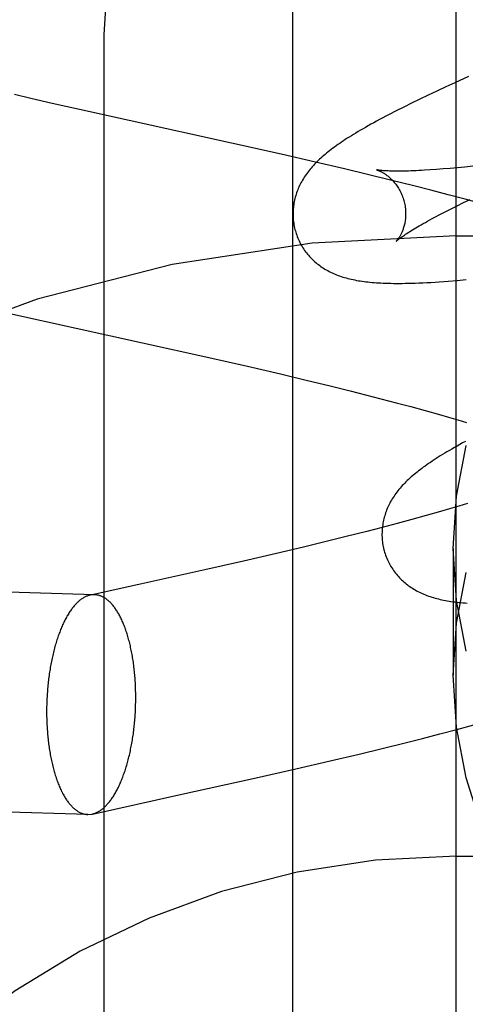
# Model space of a CAD drawing. Header units: inches. Extents: x 0 to 283, y 0 to 183.
# Tile 35 of 79: x 89.9015 to 89.9806, y 100.894 to 101.0686. Entities that reach past the tile are written whole.
import ezdxf

# ---------------------------------------------------------------- set-up
doc = ezdxf.new("R2010")
doc.units = ezdxf.units.IN
doc.header["$LTSCALE"] = 15.583333
doc.header["$MEASUREMENT"] = 0
doc.linetypes.add('HIDDEN', pattern=[0.2, 0.1, -0.1])
doc.layers.add('DEFAULT_2', color=8, linetype='HIDDEN')
doc.layers.add('MAIN_DOOR_ASSEMBLY', color=7, linetype='CONTINUOUS')

msp = doc.modelspace()

# ---------------------------------------------------------------- linework, layer by layer
at = {"layer": 'DEFAULT_2', "color": 8, "linetype": 'HIDDEN'}
for p, q in [((89.97897, 97.6711), (89.97897, 103.17161)), ((89.91647, 100.32295), (89.91647, 101.066)), ((89.98118, 101.05854), (89.97873, 101.05743)), ((89.97714, 101.0567), (89.97557, 101.05598)), ((89.97873, 101.05743), (89.97714, 101.0567)), ((89.90346, 101.05467), (89.90057, 101.05536)), ((89.90728, 101.05379), (89.90346, 101.05467)), ((89.97253, 101.05454), (89.97108, 101.05383)), ((89.97404, 101.05525), (89.97253, 101.05454)), ((89.97557, 101.05598), (89.97404, 101.05525)), ((89.91214, 101.05269), (89.90728, 101.05379)), ((89.94791, 101.04477), (89.91214, 101.05269)), ((89.96968, 101.05314), (89.96836, 101.05247)), ((89.97108, 101.05383), (89.96968, 101.05314)), ((89.96836, 101.05247), (89.96712, 101.05183)), ((89.95402, 101.04337), (89.94791, 101.04477)), ((89.95914, 101.04217), (89.95402, 101.04337)), ((89.96325, 101.04119), (89.95914, 101.04217)), ((89.97669, 101.04215), (89.97551, 101.04206)), ((89.97792, 101.04225), (89.97669, 101.04215)), ((89.97921, 101.04236), (89.97792, 101.04225)), ((89.98055, 101.04249), (89.97921, 101.04236)), ((89.98195, 101.04263), (89.98055, 101.04249)), ((89.96736, 101.04019), (89.96325, 101.04119)), ((89.97551, 101.04206), (89.9744, 101.04198)), ((89.97145, 101.03916), (89.96736, 101.04019)), ((89.97452, 101.03838), (89.97145, 101.03916)), ((89.97757, 101.03758), (89.97452, 101.03838)), ((89.9806, 101.03677), (89.97757, 101.03758)), ((89.97706, 101.03456), (89.97809, 101.03509)), ((89.97809, 101.03509), (89.97917, 101.03563)), ((89.97917, 101.03563), (89.98031, 101.03618)), ((89.98031, 101.03618), (89.9815, 101.03676)), ((89.98361, 101.03595), (89.9806, 101.03677)), ((89.97518, 101.03358), (89.97609, 101.03406)), ((89.97609, 101.03406), (89.97706, 101.03456)), ((89.97897, 101.03028), (90.47897, 101.03028)), ((89.97914, 101.02238), (89.98074, 101.02252)), ((89.89974, 101.01653), (89.93509, 101.00871)), ((89.93509, 101.00871), (89.94195, 101.00715)), ((89.94195, 101.00715), (89.9478, 101.0058)), ((89.9478, 101.0058), (89.95261, 101.00465)), ((89.95261, 101.00465), (89.95641, 101.00373)), ((89.95641, 101.00373), (89.96015, 101.00281)), ((89.96015, 101.00281), (89.96291, 101.00211)), ((89.96291, 101.00211), (89.96563, 101.0014)), ((89.96563, 101.0014), (89.96831, 101.0007)), ((89.96831, 101.0007), (89.97093, 101)), ((89.97093, 101), (89.9735, 100.99929)), ((89.9735, 100.99929), (89.97601, 100.99858)), ((89.97601, 100.99858), (89.97765, 100.99811)), ((89.97765, 100.99811), (89.97927, 100.99764)), ((89.97927, 100.99764), (89.98085, 100.99717)), ((89.98101, 100.98279), (89.97944, 100.98232)), ((89.9762, 100.98138), (89.97369, 100.98068)), ((89.97783, 100.98185), (89.9762, 100.98138)), ((89.97944, 100.98232), (89.97783, 100.98185)), ((89.96851, 100.97927), (89.96585, 100.97857)), ((89.97113, 100.97997), (89.96851, 100.97927)), ((89.97369, 100.98068), (89.97113, 100.97997)), ((89.96313, 100.97787), (89.95945, 100.97694)), ((89.96585, 100.97857), (89.96313, 100.97787)), ((89.9557, 100.97601), (89.9519, 100.97509)), ((89.95945, 100.97694), (89.9557, 100.97601)), ((89.94709, 100.97395), (89.94125, 100.9726)), ((89.9519, 100.97509), (89.94709, 100.97395)), ((89.97847, 100.97486), (89.97847, 100.95236)), ((89.9148, 100.96663), (89.70733, 100.97308)), ((89.94125, 100.9726), (89.93439, 100.97105)), ((89.93439, 100.97105), (89.92264, 100.96845)), ((89.92264, 100.96845), (89.91493, 100.96676)), ((89.91493, 100.96676), (89.914, 100.96656)), ((89.9148, 100.96663), (89.914, 100.96656)), ((89.97607, 100.94194), (89.97911, 100.94274)), ((89.97911, 100.94274), (89.98212, 100.94356)), ((89.96996, 100.94038), (89.97302, 100.94115)), ((89.97302, 100.94115), (89.97607, 100.94194)), ((89.96177, 100.93837), (89.96587, 100.93936)), ((89.96587, 100.93936), (89.96996, 100.94038)), ((89.95665, 100.93716), (89.96177, 100.93837)), ((89.94347, 100.93414), (89.95053, 100.93574)), ((89.95053, 100.93574), (89.95665, 100.93716)), ((89.91359, 100.92765), (89.70612, 100.9341)), ((89.92977, 100.93111), (89.94347, 100.93414)), ((89.91441, 100.92773), (89.92977, 100.93111)), ((89.91359, 100.92765), (89.91441, 100.92773)), ((89.97897, 100.92028), (90.47897, 100.92028))]:
    msp.add_line(p, q, dxfattribs=at)
for points in [[(89.91647, 101.066), (89.9171, 101.07561), (89.919, 101.08507), (89.92214, 101.0942), (89.92646, 101.10287), (89.93189, 101.11091), (89.93834, 101.11819), (89.94571, 101.12459), (89.95388, 101.12998), (89.96269, 101.13428), (89.972, 101.1374), (89.98165, 101.1393), (89.99147, 101.13994)], [(89.96712, 101.05183), (89.96653, 101.05153), (89.96595, 101.05122), (89.9654, 101.05093), (89.96486, 101.05064), (89.96435, 101.05035), (89.96385, 101.05008), (89.96336, 101.04981), (89.9629, 101.04954), (89.96245, 101.04928), (89.96201, 101.04903), (89.96159, 101.04878), (89.96118, 101.04853), (89.96078, 101.04829), (89.9604, 101.04805), (89.96002, 101.04782), (89.95966, 101.04759), (89.95931, 101.04736), (89.95897, 101.04714), (89.95863, 101.04691), (89.95831, 101.04669), (89.95799, 101.04647), (89.95768, 101.04625), (89.95738, 101.04604), (89.95709, 101.04582), (89.95681, 101.04561), (89.95653, 101.04539), (89.95626, 101.04518), (89.95599, 101.04497), (89.95573, 101.04475), (89.95548, 101.04454)], [(89.95548, 101.04454), (89.95523, 101.04432), (89.95499, 101.0441), (89.95475, 101.04389), (89.95452, 101.04367), (89.95429, 101.04345), (89.95407, 101.04323), (89.95386, 101.043), (89.95365, 101.04278), (89.95344, 101.04255), (89.95325, 101.04232), (89.95305, 101.0421), (89.95287, 101.04186), (89.95269, 101.04163), (89.95251, 101.0414), (89.95234, 101.04116), (89.95218, 101.04092), (89.95202, 101.04068), (89.95187, 101.04044), (89.95172, 101.04019), (89.95158, 101.03994), (89.95144, 101.0397), (89.95131, 101.03945), (89.95119, 101.0392), (89.95107, 101.03894), (89.95096, 101.03869), (89.95086, 101.03844), (89.95076, 101.03819), (89.95067, 101.03794), (89.95059, 101.03768), (89.95051, 101.03742), (89.95043, 101.03716), (89.95037, 101.0369), (89.9503, 101.03663), (89.95025, 101.03637), (89.9502, 101.0361), (89.95016, 101.03583), (89.95012, 101.03556), (89.95009, 101.03528), (89.95006, 101.03501), (89.95005, 101.03473), (89.95003, 101.03446), (89.95003, 101.03418), (89.95003, 101.0339), (89.95004, 101.03362), (89.95006, 101.03334), (89.95008, 101.03307), (89.95012, 101.03279), (89.95015, 101.03251), (89.9502, 101.03223), (89.95025, 101.03196), (89.95031, 101.03168), (89.95037, 101.03141), (89.95044, 101.03118)], [(89.96487, 101.042), (89.96485, 101.042), (89.96484, 101.04201), (89.96485, 101.042), (89.96486, 101.042), (89.96488, 101.04199), (89.96491, 101.04199), (89.96495, 101.04197), (89.96499, 101.04196), (89.96504, 101.04194), (89.9651, 101.04192), (89.96516, 101.0419), (89.96523, 101.04187), (89.9653, 101.04184), (89.96538, 101.04181), (89.96546, 101.04177), (89.96554, 101.04173), (89.96563, 101.04169), (89.96573, 101.04164), (89.96582, 101.04159), (89.96593, 101.04153), (89.96603, 101.04147), (89.96614, 101.0414), (89.96625, 101.04133), (89.96636, 101.04126), (89.96648, 101.04118), (89.96659, 101.0411), (89.96671, 101.04101), (89.96684, 101.04091), (89.96696, 101.04081), (89.96709, 101.0407), (89.96721, 101.04059), (89.96734, 101.04047), (89.96747, 101.04035), (89.9676, 101.04022), (89.96774, 101.04008), (89.96787, 101.03993), (89.968, 101.03978), (89.96813, 101.03962), (89.96826, 101.03945), (89.96839, 101.03928), (89.96851, 101.0391), (89.96864, 101.03891), (89.96876, 101.03872), (89.96888, 101.03852), (89.96899, 101.03832), (89.9691, 101.03811), (89.96921, 101.03789), (89.96931, 101.03767), (89.9694, 101.03744), (89.96949, 101.03721), (89.96957, 101.03698), (89.96965, 101.03674), (89.96971, 101.03654)], [(89.9744, 101.04198), (89.97334, 101.04192), (89.97283, 101.04189), (89.97234, 101.04186), (89.97187, 101.04184), (89.97141, 101.04182), (89.97096, 101.04181), (89.97053, 101.04179), (89.97012, 101.04178), (89.96973, 101.04178), (89.96935, 101.04177), (89.96898, 101.04177), (89.96863, 101.04177), (89.9683, 101.04177), (89.96799, 101.04177), (89.96769, 101.04178), (89.9674, 101.04179), (89.96714, 101.04179), (89.96689, 101.0418), (89.96665, 101.04182), (89.96643, 101.04183), (89.96623, 101.04184), (89.96604, 101.04185), (89.96587, 101.04187), (89.96571, 101.04188), (89.96557, 101.0419), (89.96544, 101.04191), (89.96533, 101.04193), (89.96523, 101.04194), (89.96514, 101.04195), (89.96506, 101.04196), (89.965, 101.04198), (89.96495, 101.04199), (89.9649, 101.04199), (89.96487, 101.042), (89.96487, 101.042)], [(89.96971, 101.03654), (89.96976, 101.03632), (89.96982, 101.03608), (89.96987, 101.03584), (89.96991, 101.0356), (89.96995, 101.03536), (89.96998, 101.03511), (89.97, 101.03488), (89.97001, 101.03464), (89.97002, 101.0344), (89.97002, 101.03417), (89.97002, 101.03394), (89.97001, 101.03372), (89.96999, 101.0335), (89.96997, 101.03329), (89.96995, 101.03308), (89.96992, 101.03287), (89.96988, 101.03267), (89.96985, 101.03248), (89.96981, 101.0323), (89.96976, 101.03212), (89.96971, 101.03194), (89.96966, 101.03177), (89.96961, 101.03161), (89.96956, 101.03145), (89.96951, 101.0313), (89.96945, 101.03116), (89.96939, 101.03102), (89.96934, 101.03089), (89.96928, 101.03076), (89.96922, 101.03064), (89.96916, 101.03052), (89.9691, 101.03041), (89.96904, 101.0303), (89.96899, 101.0302), (89.96893, 101.03011), (89.96888, 101.03002), (89.96882, 101.02994), (89.96877, 101.02986), (89.96872, 101.02978), (89.96867, 101.02971), (89.96862, 101.02965), (89.96858, 101.02959), (89.96854, 101.02954), (89.9685, 101.0295), (89.96847, 101.02946), (89.96844, 101.02942), (89.96841, 101.02939), (89.96839, 101.02937), (89.96838, 101.02935), (89.96837, 101.02934), (89.96836, 101.02934)], [(89.96836, 101.02934), (89.96837, 101.02935), (89.96839, 101.02936), (89.96841, 101.02938), (89.96844, 101.02941), (89.96848, 101.02945), (89.96853, 101.02949), (89.96859, 101.02954), (89.96866, 101.0296), (89.96874, 101.02966), (89.96884, 101.02973), (89.96894, 101.02981), (89.96905, 101.0299), (89.96918, 101.02999), (89.96932, 101.0301), (89.96948, 101.0302), (89.96964, 101.03032), (89.96983, 101.03044), (89.97002, 101.03058), (89.97023, 101.03071), (89.97046, 101.03086), (89.9707, 101.03101), (89.97095, 101.03117), (89.97122, 101.03134), (89.97151, 101.03151), (89.97181, 101.03169), (89.97212, 101.03188), (89.97245, 101.03207), (89.97279, 101.03227), (89.97315, 101.03247), (89.97353, 101.03268), (89.97392, 101.0329), (89.97432, 101.03312), (89.97474, 101.03335), (89.97518, 101.03358)], [(89.95044, 101.03118), (89.9505, 101.03095), (89.95059, 101.03068), (89.95068, 101.03042), (89.95078, 101.03015), (89.95088, 101.02989), (89.95099, 101.02964), (89.95111, 101.02938), (89.95123, 101.02913), (89.95136, 101.02888), (89.9515, 101.02864), (89.95164, 101.0284), (89.95178, 101.02817), (89.95193, 101.02793), (89.95209, 101.02771), (89.95225, 101.02748), (89.95242, 101.02727), (89.95259, 101.02705), (89.95277, 101.02684), (89.95295, 101.02664), (89.95314, 101.02644), (89.95333, 101.02625), (89.95352, 101.02606), (89.95372, 101.02587), (89.95392, 101.02569), (89.95412, 101.02552), (89.95433, 101.02535), (89.95455, 101.02518), (89.95476, 101.02502), (89.95499, 101.02486), (89.95521, 101.0247), (89.95545, 101.02455), (89.95569, 101.0244), (89.95593, 101.02426), (89.95618, 101.02412), (89.95643, 101.02399), (89.95669, 101.02386), (89.95695, 101.02373), (89.95721, 101.02361), (89.95748, 101.0235), (89.95775, 101.02339), (89.95803, 101.02328), (89.9583, 101.02318), (89.95859, 101.02308), (89.95888, 101.02299), (89.95917, 101.0229), (89.95946, 101.02282), (89.95976, 101.02274), (89.96006, 101.02266), (89.96037, 101.02259), (89.96068, 101.02252), (89.96099, 101.02246), (89.96131, 101.0224), (89.96163, 101.02234), (89.96196, 101.02229), (89.9623, 101.02224), (89.96263, 101.02219), (89.96298, 101.02215), (89.96333, 101.02211), (89.96369, 101.02207), (89.96406, 101.02204), (89.96444, 101.02201), (89.96482, 101.02198), (89.96522, 101.02195), (89.96563, 101.02193), (89.96605, 101.02191), (89.96648, 101.02189), (89.96693, 101.02188), (89.96739, 101.02187), (89.96787, 101.02186), (89.96836, 101.02186), (89.96887, 101.02186), (89.9694, 101.02186), (89.96995, 101.02187), (89.97052, 101.02188), (89.97112, 101.0219), (89.97174, 101.02192), (89.97239, 101.02194), (89.97306, 101.02197), (89.97376, 101.022), (89.97449, 101.02204), (89.97524, 101.02209), (89.976, 101.02214), (89.97678, 101.02219), (89.97756, 101.02225), (89.97914, 101.02238)], [(89.98063, 100.99383), (89.98012, 100.99355), (89.97962, 100.99327), (89.97914, 100.993), (89.97867, 100.99274), (89.97822, 100.99248), (89.97778, 100.99223), (89.97736, 100.99198), (89.97695, 100.99173), (89.97656, 100.99149), (89.97617, 100.99125), (89.9758, 100.99102), (89.97544, 100.99079), (89.97508, 100.99056), (89.97474, 100.99033), (89.97441, 100.99011), (89.97408, 100.98989), (89.97377, 100.98967), (89.97346, 100.98945), (89.97316, 100.98924), (89.97287, 100.98902), (89.97259, 100.98881), (89.97231, 100.98859), (89.97204, 100.98838), (89.97177, 100.98816), (89.97151, 100.98795), (89.97126, 100.98774)], [(89.97847, 100.97486), (89.97905, 100.9841), (89.98074, 100.99308)], [(89.97126, 100.98774), (89.97101, 100.98752), (89.97077, 100.9873), (89.97053, 100.98709), (89.9703, 100.98687), (89.97008, 100.98665), (89.96986, 100.98643), (89.96964, 100.9862), (89.96943, 100.98598), (89.96923, 100.98575), (89.96903, 100.98553), (89.96884, 100.9853), (89.96865, 100.98507), (89.96847, 100.98483), (89.9683, 100.9846), (89.96813, 100.98436), (89.96796, 100.98412), (89.9678, 100.98388), (89.96765, 100.98364), (89.9675, 100.98339), (89.96736, 100.98315), (89.96723, 100.9829), (89.9671, 100.98265), (89.96698, 100.9824), (89.96686, 100.98215), (89.96675, 100.9819), (89.96665, 100.98165), (89.96655, 100.98139), (89.96646, 100.98114), (89.96638, 100.98088), (89.9663, 100.98063), (89.96622, 100.98037), (89.96616, 100.9801), (89.96609, 100.97984), (89.96604, 100.97957), (89.96599, 100.9793), (89.96595, 100.97903), (89.96591, 100.97876), (89.96588, 100.97849), (89.96585, 100.97822), (89.96584, 100.97794), (89.96583, 100.97766), (89.96582, 100.97739), (89.96582, 100.97711), (89.96583, 100.97683), (89.96585, 100.97655), (89.96588, 100.97627), (89.96591, 100.976), (89.96594, 100.97572), (89.96599, 100.97544), (89.96604, 100.97517), (89.9661, 100.97489), (89.96617, 100.97462), (89.96623, 100.97439)], [(89.96623, 100.97439), (89.96629, 100.97416), (89.96638, 100.97389), (89.96647, 100.97363), (89.96657, 100.97336), (89.96667, 100.9731), (89.96678, 100.97285), (89.9669, 100.97259), (89.96702, 100.97234), (89.96715, 100.9721), (89.96728, 100.97185), (89.96742, 100.97161), (89.96757, 100.97138), (89.96772, 100.97115), (89.96788, 100.97092), (89.96804, 100.9707), (89.96821, 100.97048), (89.96838, 100.97027), (89.96856, 100.97006), (89.96874, 100.96985), (89.96892, 100.96965), (89.96911, 100.96946), (89.9693, 100.96927), (89.9695, 100.96909), (89.9697, 100.96891), (89.96991, 100.96873), (89.97012, 100.96856), (89.97033, 100.96839), (89.97055, 100.96823), (89.97077, 100.96807), (89.971, 100.96792), (89.97123, 100.96777), (89.97147, 100.96762), (89.97171, 100.96748), (89.97196, 100.96734), (89.97221, 100.9672), (89.97247, 100.96707), (89.97273, 100.96695), (89.97299, 100.96683), (89.97326, 100.96671), (89.97353, 100.9666), (89.9738, 100.9665), (89.97408, 100.96639), (89.97436, 100.9663), (89.97465, 100.9662), (89.97494, 100.96612), (89.97524, 100.96603), (89.97553, 100.96595), (89.97584, 100.96588), (89.97614, 100.9658), (89.97645, 100.96574), (89.97677, 100.96567), (89.97708, 100.96561), (89.97741, 100.96555), (89.97773, 100.9655), (89.97807, 100.96545), (89.9784, 100.9654), (89.97875, 100.96536), (89.97909, 100.96532), (89.97945, 100.96528), (89.97981, 100.96525), (89.98019, 100.96522), (89.98057, 100.96519), (89.98096, 100.96516)], [(89.98074, 100.95663), (89.97905, 100.96561), (89.97847, 100.97486)], [(89.97847, 100.95236), (89.97905, 100.96161), (89.98074, 100.97059)], [(89.914, 100.96656), (89.91396, 100.96655), (89.91384, 100.96652), (89.91372, 100.96648), (89.9136, 100.96644), (89.91348, 100.9664), (89.91336, 100.96635), (89.91324, 100.9663), (89.91312, 100.96625), (89.91301, 100.96618), (89.91289, 100.96612), (89.91277, 100.96605), (89.91265, 100.96598), (89.91254, 100.9659), (89.91242, 100.96582), (89.9123, 100.96573), (89.91219, 100.96564), (89.91207, 100.96554), (89.91196, 100.96545), (89.91184, 100.96534), (89.91173, 100.96523), (89.91162, 100.96512), (89.9115, 100.96501), (89.91139, 100.96489), (89.91128, 100.96476), (89.91117, 100.96464), (89.91106, 100.9645), (89.91095, 100.96437), (89.91084, 100.96423), (89.91073, 100.96409), (89.91063, 100.96394), (89.91052, 100.96379), (89.91041, 100.96363), (89.91031, 100.96347), (89.91021, 100.96331), (89.9101, 100.96314), (89.91, 100.96297), (89.9099, 100.9628), (89.9098, 100.96262), (89.9097, 100.96244), (89.9096, 100.96226), (89.90951, 100.96207), (89.90941, 100.96188), (89.90932, 100.96168), (89.90922, 100.96149), (89.90913, 100.96129), (89.90904, 100.96108), (89.90895, 100.96087), (89.90886, 100.96066), (89.90877, 100.96045), (89.90869, 100.96023), (89.9086, 100.96001), (89.90852, 100.95979), (89.90844, 100.95957), (89.90835, 100.95934), (89.90827, 100.95911), (89.9082, 100.95887), (89.90812, 100.95864), (89.90804, 100.9584), (89.90797, 100.95816), (89.9079, 100.95791), (89.90782, 100.95767), (89.90775, 100.95742), (89.90768, 100.95717), (89.90762, 100.95691), (89.90755, 100.95666), (89.90749, 100.9564), (89.90743, 100.95614), (89.90736, 100.95588), (89.9073, 100.95561), (89.90725, 100.95535), (89.90719, 100.95508), (89.90714, 100.95481), (89.90708, 100.95454), (89.90703, 100.95426), (89.90698, 100.95399), (89.90693, 100.95371), (89.90689, 100.95343), (89.90684, 100.95315), (89.9068, 100.95287), (89.90676, 100.95259), (89.90672, 100.95231), (89.90668, 100.95202), (89.90664, 100.95174), (89.90661, 100.95145), (89.90657, 100.95116), (89.90654, 100.95088), (89.90651, 100.95059), (89.90649, 100.9503), (89.90646, 100.95), (89.90644, 100.94971), (89.90641, 100.94942), (89.90639, 100.94913), (89.90637, 100.94884), (89.90636, 100.94854), (89.90634, 100.94825), (89.90633, 100.94795), (89.90632, 100.94766), (89.90631, 100.94737), (89.9063, 100.94707), (89.90629, 100.94678), (89.90629, 100.94648), (89.90629, 100.94619), (89.90628, 100.94589)], [(89.92211, 100.94839), (89.92211, 100.94868), (89.9221, 100.94898), (89.9221, 100.94927), (89.92209, 100.94956), (89.92209, 100.94985), (89.92208, 100.95014), (89.92206, 100.95043), (89.92205, 100.95072), (89.92204, 100.95101), (89.92202, 100.9513), (89.922, 100.95159), (89.92198, 100.95187), (89.92196, 100.95216), (89.92193, 100.95244), (89.92191, 100.95273), (89.92188, 100.95301), (89.92185, 100.95329), (89.92182, 100.95357), (89.92178, 100.95384), (89.92175, 100.95412), (89.92171, 100.95439), (89.92168, 100.95467), (89.92164, 100.95494), (89.92159, 100.95521), (89.92155, 100.95547), (89.92151, 100.95574), (89.92146, 100.956), (89.92141, 100.95626), (89.92136, 100.95652), (89.92131, 100.95678), (89.92126, 100.95703), (89.9212, 100.95729), (89.92115, 100.95754), (89.92109, 100.95778), (89.92103, 100.95803), (89.92097, 100.95827), (89.9209, 100.95851), (89.92084, 100.95875), (89.92077, 100.95899), (89.92071, 100.95922), (89.92064, 100.95945), (89.92057, 100.95968), (89.9205, 100.9599), (89.92042, 100.96012), (89.92035, 100.96034), (89.92027, 100.96055), (89.9202, 100.96077), (89.92012, 100.96097), (89.92004, 100.96118), (89.91996, 100.96138), (89.91988, 100.96158), (89.91979, 100.96178), (89.91971, 100.96197), (89.91962, 100.96216), (89.91953, 100.96235), (89.91944, 100.96253), (89.91935, 100.96271), (89.91926, 100.96288), (89.91917, 100.96306), (89.91908, 100.96322), (89.91898, 100.96339), (89.91889, 100.96355), (89.91879, 100.96371), (89.91869, 100.96386), (89.91859, 100.96401), (89.91849, 100.96415), (89.91839, 100.9643), (89.91829, 100.96443), (89.91819, 100.96457), (89.91808, 100.9647), (89.91798, 100.96482), (89.91787, 100.96495), (89.91777, 100.96506), (89.91766, 100.96518), (89.91755, 100.96529), (89.91744, 100.96539), (89.91733, 100.96549), (89.91722, 100.96559), (89.91711, 100.96568), (89.917, 100.96577), (89.91689, 100.96586), (89.91678, 100.96594), (89.91666, 100.96601), (89.91655, 100.96608), (89.91644, 100.96615), (89.91632, 100.96621), (89.91621, 100.96627), (89.91609, 100.96633), (89.91597, 100.96638), (89.91586, 100.96642), (89.91574, 100.96646), (89.91562, 100.9665), (89.91551, 100.96653), (89.91539, 100.96656), (89.91527, 100.96658), (89.91515, 100.9666), (89.91503, 100.96662), (89.91491, 100.96663), (89.9148, 100.96663)], [(90.01216, 100.88969), (90.00475, 100.89537), (89.99808, 100.90186), (89.99228, 100.90911), (89.9874, 100.91697), (89.98354, 100.92536), (89.98074, 100.93414), (89.97905, 100.94312), (89.97847, 100.95236)], [(89.91441, 100.92773), (89.91444, 100.92774), (89.91455, 100.92777), (89.91467, 100.9278), (89.91479, 100.92784), (89.91491, 100.92788), (89.91503, 100.92793), (89.91515, 100.92798), (89.91527, 100.92804), (89.91539, 100.9281), (89.91551, 100.92816), (89.91562, 100.92823), (89.91574, 100.92831), (89.91586, 100.92838), (89.91597, 100.92847), (89.91609, 100.92855), (89.91621, 100.92864), (89.91632, 100.92874), (89.91644, 100.92884), (89.91655, 100.92894), (89.91666, 100.92905), (89.91678, 100.92916), (89.91689, 100.92928), (89.917, 100.9294), (89.91711, 100.92952), (89.91722, 100.92965), (89.91733, 100.92978), (89.91744, 100.92992), (89.91755, 100.93005), (89.91766, 100.9302), (89.91777, 100.93035), (89.91787, 100.9305), (89.91798, 100.93065), (89.91808, 100.93081), (89.91819, 100.93097), (89.91829, 100.93114), (89.91839, 100.93131), (89.91849, 100.93148), (89.91859, 100.93166), (89.91869, 100.93184), (89.91879, 100.93203), (89.91889, 100.93221), (89.91898, 100.9324), (89.91908, 100.9326), (89.91917, 100.9328), (89.91926, 100.933), (89.91935, 100.9332), (89.91944, 100.93341), (89.91953, 100.93362), (89.91962, 100.93383), (89.91971, 100.93405), (89.91979, 100.93427), (89.91988, 100.93449), (89.91996, 100.93472), (89.92004, 100.93495), (89.92012, 100.93518), (89.9202, 100.93541), (89.92027, 100.93565), (89.92035, 100.93589), (89.92042, 100.93613), (89.9205, 100.93637), (89.92057, 100.93662), (89.92064, 100.93687), (89.92071, 100.93712), (89.92077, 100.93737), (89.92084, 100.93763), (89.9209, 100.93789), (89.92097, 100.93815), (89.92103, 100.93841), (89.92109, 100.93867), (89.92115, 100.93894), (89.9212, 100.93921), (89.92126, 100.93948), (89.92131, 100.93975), (89.92136, 100.94002), (89.92141, 100.9403), (89.92146, 100.94057), (89.92151, 100.94085), (89.92155, 100.94113), (89.92159, 100.94141), (89.92164, 100.94169), (89.92168, 100.94198), (89.92171, 100.94226), (89.92175, 100.94255), (89.92178, 100.94283), (89.92182, 100.94312), (89.92185, 100.94341), (89.92188, 100.9437), (89.92191, 100.94399), (89.92193, 100.94428), (89.92196, 100.94457), (89.92198, 100.94486), (89.922, 100.94516), (89.92202, 100.94545), (89.92204, 100.94574), (89.92205, 100.94604), (89.92206, 100.94633), (89.92208, 100.94662), (89.92209, 100.94692), (89.92209, 100.94721), (89.9221, 100.94751), (89.9221, 100.9478), (89.92211, 100.9481), (89.92211, 100.94839)], [(89.90628, 100.94589), (89.90629, 100.9456), (89.90629, 100.94531), (89.90629, 100.94501), (89.9063, 100.94472), (89.90631, 100.94443), (89.90632, 100.94414), (89.90633, 100.94385), (89.90634, 100.94356), (89.90636, 100.94327), (89.90637, 100.94298), (89.90639, 100.9427), (89.90641, 100.94241), (89.90644, 100.94212), (89.90646, 100.94184), (89.90649, 100.94156), (89.90651, 100.94128), (89.90654, 100.941), (89.90657, 100.94072), (89.90661, 100.94044), (89.90664, 100.94016), (89.90668, 100.93989), (89.90672, 100.93962), (89.90676, 100.93935), (89.9068, 100.93908), (89.90684, 100.93881), (89.90689, 100.93855), (89.90693, 100.93828), (89.90698, 100.93802), (89.90703, 100.93776), (89.90708, 100.9375), (89.90714, 100.93725), (89.90719, 100.937), (89.90725, 100.93675), (89.9073, 100.9365), (89.90736, 100.93625), (89.90743, 100.93601), (89.90749, 100.93577), (89.90755, 100.93553), (89.90762, 100.9353), (89.90768, 100.93507), (89.90775, 100.93484), (89.90782, 100.93461), (89.9079, 100.93438), (89.90797, 100.93416), (89.90804, 100.93395), (89.90812, 100.93373), (89.9082, 100.93352), (89.90827, 100.93331), (89.90835, 100.9331), (89.90844, 100.9329), (89.90852, 100.9327), (89.9086, 100.93251), (89.90869, 100.93231), (89.90877, 100.93212), (89.90886, 100.93194), (89.90895, 100.93175), (89.90904, 100.93158), (89.90913, 100.9314), (89.90922, 100.93123), (89.90932, 100.93106), (89.90941, 100.9309), (89.90951, 100.93073), (89.9096, 100.93058), (89.9097, 100.93042), (89.9098, 100.93027), (89.9099, 100.93013), (89.91, 100.92999), (89.9101, 100.92985), (89.91021, 100.92972), (89.91031, 100.92959), (89.91041, 100.92946), (89.91052, 100.92934), (89.91063, 100.92922), (89.91073, 100.92911), (89.91084, 100.929), (89.91095, 100.92889), (89.91106, 100.92879), (89.91117, 100.92869), (89.91128, 100.9286), (89.91139, 100.92851), (89.9115, 100.92843), (89.91162, 100.92835), (89.91173, 100.92827), (89.91184, 100.9282), (89.91196, 100.92813), (89.91207, 100.92807), (89.91219, 100.92801), (89.9123, 100.92796), (89.91242, 100.92791), (89.91254, 100.92786), (89.91265, 100.92782), (89.91277, 100.92778), (89.91289, 100.92775), (89.91301, 100.92772), (89.91312, 100.9277), (89.91324, 100.92768), (89.91336, 100.92767), (89.91348, 100.92766), (89.91359, 100.92765)]]:
    msp.add_lwpolyline(points, dxfattribs=at)
for radius in [0.25, 0.14]:
    msp.add_arc((89.97897, 100.78028), radius, 90, 270, dxfattribs=at)
at = {"layer": 'MAIN_DOOR_ASSEMBLY', "color": 3, "linetype": 'Continuous'}
msp.add_line((89.94997, 91.05495), (89.94997, 110.22161), dxfattribs=at)

doc.saveas('drawing.dxf')
